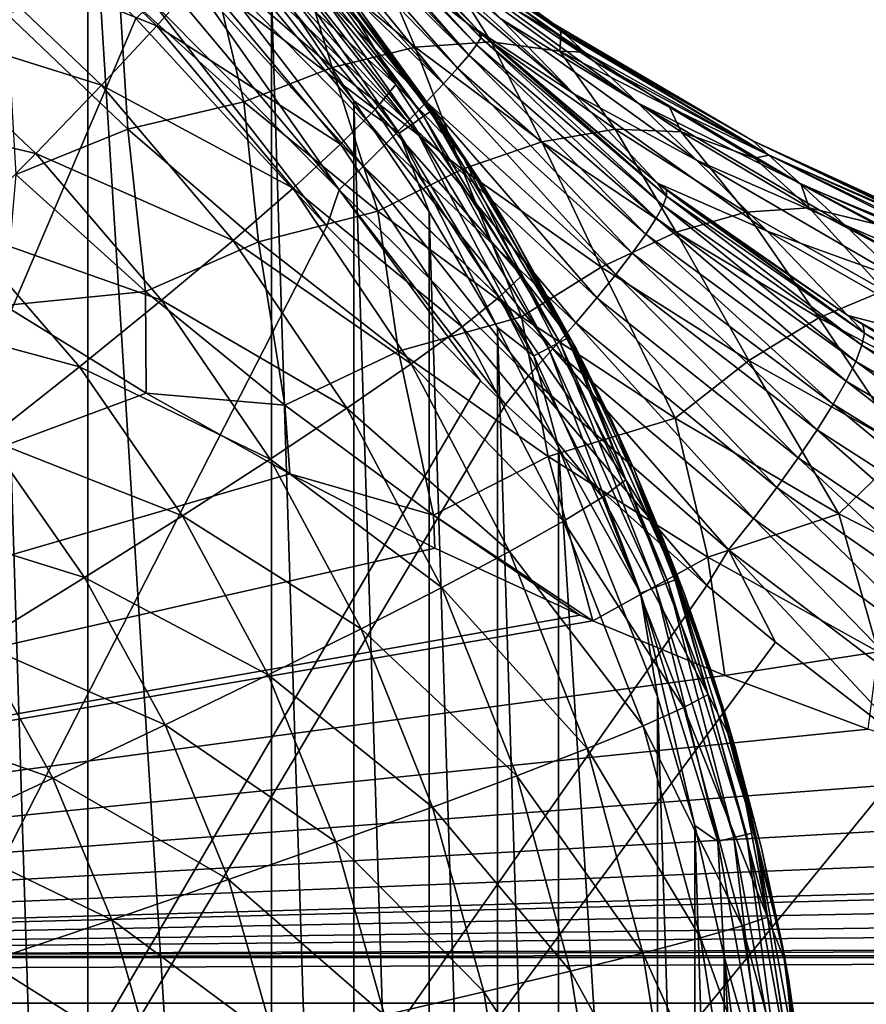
# Model space of a CAD drawing. Header units: metres. Extents: x -90 to 90, y -123 to 74.
# Tile 98 of 131: x 12 to 19, y 9 to 17. Entities that reach past the tile are written whole.
import ezdxf

# ---------------------------------------------------------------- set-up
doc = ezdxf.new("R2010")
doc.units = ezdxf.units.M
doc.layers.add('solid_11662012', color=7, linetype='CONTINUOUS')

msp = doc.modelspace()

# ---------------------------------------------------------------- linework, layer by layer
at = {"layer": 'solid_11662012'}
for points in [[(12.315015, -7.127848, -23.15), (12.315014, 19.12785, -23.15), (11.465826, 19.87569, -23.15)], [(11.465827, -7.87569, -23.15), (12.315015, -7.127848, -23.15), (11.465826, 19.87569, -23.15)], [(13.86413, -5.479801, -23.15), (13.864129, 17.479801, -23.15), (12.315014, 19.12785, -23.15)], [(12.315015, -7.127848, -23.15), (13.86413, -5.479801, -23.15), (12.315014, 19.12785, -23.15)], [(11.302619, 18.698557, -22.5), (12.719114, 17.279369, -22.5), (0, -12.5, -22.5)], [(14.186736, 18.580864, -20.890764), (14.208306, 18.599993, -20.696259), (15.630311, 17.115295, -20.778656)], [(14.208306, 18.599993, -20.696259), (14.215483, 18.60635, -20.5), (15.630311, 17.115295, -20.778656)], [(15.608144, 17.174967, -20.491646), (14.215483, 18.60635, -20.5), (14.965793, 17.873749, -17.365314)], [(15.630311, 17.115295, -20.778656), (14.215483, 18.60635, -20.5), (15.608144, 17.174967, -20.491646)], [(14.038938, 18.449797, -21.442963), (14.101502, 18.50528, -21.266176), (15.526676, 16.971136, -21.329802)], [(14.101502, 18.50528, -21.266176), (14.151151, 18.549307, -21.080717), (15.526676, 16.971136, -21.329802)], [(14.151151, 18.549307, -21.080717), (14.186736, 18.580864, -20.890764), (15.592824, 17.056379, -21.060368)], [(14.151151, 18.549307, -21.080717), (15.592824, 17.056379, -21.060368), (15.526676, 16.971136, -21.329802)], [(14.186736, 18.580864, -20.890764), (15.630311, 17.115295, -20.778656), (15.592824, 17.056379, -21.060368)], [(11.188552, 17.900261, -55.128544), (11.607194, 18.456198, -54.140205), (12.896394, 17.216898, -53.976627)], [(12.896394, 17.216898, -53.976627), (11.607194, 18.456198, -54.140205), (13.265056, 17.637016, -52.904839)], [(13.963058, 18.382507, -21.612116), (14.038938, 18.449797, -21.442963), (15.433175, 16.86125, -21.581636)], [(14.038938, 18.449797, -21.442963), (15.526676, 16.971136, -21.329802), (15.433175, 16.86125, -21.581636)], [(14.401999, 18.465338, -14.161135), (15.796355, 17.27496, -13.562683), (16.409918, 16.647045, -17.011604)], [(14.965793, 17.873749, -17.365314), (14.401999, 18.465338, -14.161135), (16.409918, 16.647045, -17.011604)], [(13.875978, 18.305283, -21.768991), (13.963058, 18.382507, -21.612116), (15.314169, 16.728893, -21.810888)], [(13.963058, 18.382507, -21.612116), (15.433175, 16.86125, -21.581636), (15.314169, 16.728893, -21.810888)], [(14.692345, 18.351204, 0.87013), (16.300425, 17.182268, 2.905112), (16.247789, 17.230841, -0.49121)], [(14.692345, 18.351204, 0.87013), (14.8149, 18.235104, 4.528268), (16.300425, 17.182268, 2.905112)], [(14.735696, 18.310156, -2.793335), (14.692345, 18.351204, 0.87013), (16.247789, 17.230841, -0.49121)], [(13.829131, 18.251541, -23.495491), (13.775904, 18.204386, -23.35598), (15.146538, 16.454901, -23.35598)], [(13.776737, 18.217278, -21.915258), (13.875978, 18.305283, -21.768991), (15.314169, 16.728893, -21.810888)], [(15.205062, 16.495296, -23.495491), (14.254495, 17.792343, -23.65), (13.829131, 18.251541, -23.495491)], [(15.205062, 16.495296, -23.495491), (13.829131, 18.251541, -23.495491), (15.146538, 16.454901, -23.35598)], [(14.735696, 18.310156, -2.793335), (16.247789, 17.230841, -0.49121), (16.343027, 17.142849, -3.88439)], [(14.941569, 18.113909, -6.435942), (14.735696, 18.310156, -2.793335), (16.343027, 17.142849, -3.88439)], [(13.532113, 17.970295, -51.774021), (13.693664, 18.211863, -50.6007), (14.913527, 16.723927, -50.424126)], [(13.66855, 18.121336, -22.046232), (13.776737, 18.217278, -21.915258), (15.17201, 16.576683, -22.013027)], [(13.775904, 18.204386, -23.35598), (13.692985, 18.130926, -23.245306), (15.055369, 16.391972, -23.245306)], [(14.913527, 16.723927, -50.424126), (13.693664, 18.211863, -50.6007), (14.376983, 17.624783, -49.312222)], [(15.146538, 16.454901, -23.35598), (13.775904, 18.204386, -23.35598), (15.055369, 16.391972, -23.245306)], [(13.776737, 18.217278, -21.915258), (15.314169, 16.728893, -21.810888), (15.17201, 16.576683, -22.013027)], [(14.8149, 18.235104, 4.528268), (15.550977, 17.666409, 5.328948), (16.300425, 17.182268, 2.905112)], [(13.549711, 18.015949, -22.163933), (13.66855, 18.121336, -22.046232), (15.00951, 16.407627, -22.184057)], [(13.692985, 18.130926, -23.245306), (13.58851, 18.038368, -23.174326), (14.940498, 16.312681, -23.174326)], [(13.66855, 18.121336, -22.046232), (15.17201, 16.576683, -22.013027), (15.00951, 16.407627, -22.184057)], [(15.055369, 16.391972, -23.245306), (13.692985, 18.130926, -23.245306), (14.940498, 16.312681, -23.174326)], [(14.941569, 18.113909, -6.435942), (16.343027, 17.142849, -3.88439), (16.582106, 16.91993, -7.253256)], [(15.300349, 17.766623, -10.032557), (14.941569, 18.113909, -6.435942), (16.582106, 16.91993, -7.253256)], [(13.424622, 17.905018, -22.264042), (13.549711, 18.015949, -22.163933), (15.00951, 16.407627, -22.184057)], [(13.58851, 18.038368, -23.174326), (13.864129, 17.479801, -23.15), (14.558014, 16.586039, -23.15)], [(14.940498, 16.312681, -23.174326), (13.58851, 18.038368, -23.174326), (14.558014, 16.586039, -23.15)], [(13.265056, 17.637016, -52.904839), (13.532113, 17.970295, -51.774021), (14.737705, 16.511702, -51.601063)], [(14.737705, 16.511702, -51.601063), (13.532113, 17.970295, -51.774021), (14.913527, 16.723927, -50.424126)], [(10.689397, 17.262865, -56.026157), (11.188552, 17.900261, -55.128544), (12.431515, 16.716076, -54.973724)], [(12.431515, 16.716076, -54.973724), (11.188552, 17.900261, -55.128544), (12.896394, 17.216898, -53.976627)], [(13.290724, 17.786278, -22.348564), (13.424622, 17.905018, -22.264042), (14.829881, 16.225069, -22.320597)], [(13.351614, 17.754278, 9.75752), (14.376115, 16.867414, 10.783301), (14.073163, 17.861128, 8.781027)], [(13.424622, 17.905018, -22.264042), (15.00951, 16.407627, -22.184057), (14.829881, 16.225069, -22.320597)], [(14.073163, 17.861128, 8.781027), (15.074536, 17.036081, 9.789778), (14.733357, 17.84724, 7.756555)], [(14.376115, 16.867414, 10.783301), (15.074536, 17.036081, 9.789778), (14.073163, 17.861128, 8.781027)], [(14.733357, 17.84724, 7.756555), (15.71675, 17.081318, 8.7463), (15.323021, 17.712812, 6.69834)], [(15.074536, 17.036081, 9.789778), (15.71675, 17.081318, 8.7463), (14.733357, 17.84724, 7.756555)], [(15.608144, 17.174967, -20.491646), (14.965793, 17.873749, -17.365314), (16.409918, 16.647045, -17.011604)], [(12.578736, 17.528177, 10.672467), (13.631191, 16.577658, 11.713065), (13.351614, 17.754278, 9.75752)], [(13.153596, 17.664671, -22.414022), (13.290724, 17.786278, -22.348564), (14.636673, 16.032618, -22.419947)], [(13.290724, 17.786278, -22.348564), (14.829881, 16.225069, -22.320597), (14.636673, 16.032618, -22.419947)], [(13.631191, 16.577658, 11.713065), (14.376115, 16.867414, 10.783301), (13.351614, 17.754278, 9.75752)], [(14.62307, 17.332071, -48.826828), (14.254495, 17.792343, -23.65), (15.620067, 15.912796, -23.65)], [(15.205062, 16.495296, -23.495491), (15.620067, 15.912796, -23.65), (14.254495, 17.792343, -23.65)], [(15.300349, 17.766623, -10.032557), (16.582106, 16.91993, -7.253256), (16.955292, 16.565989, -10.578988)], [(15.796355, 17.27496, -13.562683), (15.300349, 17.766623, -10.032557), (16.955292, 16.565989, -10.578988)], [(15.323021, 17.712812, 6.69834), (16.304451, 17.129564, 6.09493), (15.550977, 17.666409, 5.328948)], [(15.323021, 17.712812, 6.69834), (16.293831, 17.002497, 7.667367), (16.304451, 17.129564, 6.09493)], [(15.71675, 17.081318, 8.7463), (16.293831, 17.002497, 7.667367), (15.323021, 17.712812, 6.69834)], [(12.896394, 17.216898, -53.976627), (13.265056, 17.637016, -52.904839), (14.447009, 16.218904, -52.737244)], [(13.009747, 17.537104, -22.462042), (13.153596, 17.664671, -22.414022), (14.433706, 15.834077, -22.480145)], [(13.153596, 17.664671, -22.414022), (14.636673, 16.032618, -22.419947), (14.433706, 15.834077, -22.480145)], [(14.447009, 16.218904, -52.737244), (13.265056, 17.637016, -52.904839), (14.737705, 16.511702, -51.601063)], [(14.376983, 17.624783, -49.312222), (14.62307, 17.332071, -48.826828), (15.284592, 16.422632, -48.796841)], [(14.376983, 17.624783, -49.312222), (15.284592, 16.422632, -48.796841), (15.462374, 16.145203, -49.147827)], [(14.913527, 16.723927, -50.424126), (14.376983, 17.624783, -49.312222), (15.462374, 16.145203, -49.147827)], [(15.550977, 17.666409, 5.328948), (16.304451, 17.129564, 6.09493), (16.300425, 17.182268, 2.905112)], [(11.628407, 17.32156, 11.371838), (12.653465, 16.347401, 12.383663), (12.578736, 17.528177, 10.672467)], [(12.653465, 16.347401, 12.383663), (13.631191, 16.577658, 11.713065), (12.578736, 17.528177, 10.672467)], [(12.865951, 17.409586, -22.490416), (13.009747, 17.537104, -22.462042), (14.433706, 15.834077, -22.480145)], [(14.558015, -4.586038, -23.15), (14.558014, 16.586039, -23.15), (13.864129, 17.479801, -23.15)], [(13.86413, -5.479801, -23.15), (14.558015, -4.586038, -23.15), (13.864129, 17.479801, -23.15)], [(12.865951, 17.409586, -22.490416), (14.329957, 15.528739, -22.5), (12.719114, 17.279369, -22.5)], [(12.865951, 17.409586, -22.490416), (14.433706, 15.834077, -22.480145), (14.329957, 15.528739, -22.5)], [(12.719114, 17.279369, -22.5), (14.329957, 15.528739, -22.5), (0, -12.5, -22.5)], [(10.117022, 16.553324, -56.819931), (10.689397, 17.262865, -56.026157), (11.877209, 16.14187, -55.881565)], [(11.877209, 16.14187, -55.881565), (10.689397, 17.262865, -56.026157), (12.431515, 16.716076, -54.973724)], [(11.707843, 15.964747, 13.024697), (12.653465, 16.347401, 12.383663), (11.628407, 17.32156, 11.371838)], [(15.284592, 16.422632, -48.796841), (14.62307, 17.332071, -48.826828), (15.620067, 15.912796, -23.65)], [(15.796355, 17.27496, -13.562683), (16.955292, 16.565989, -10.578988), (17.448433, 16.086576, -13.846566)], [(16.409918, 16.647045, -17.011604), (15.796355, 17.27496, -13.562683), (17.448433, 16.086576, -13.846566)], [(12.431515, 16.716076, -54.973724), (12.896394, 17.216898, -53.976627), (14.045685, 15.849817, -53.816067)], [(14.045685, 15.849817, -53.816067), (12.896394, 17.216898, -53.976627), (14.447009, 16.218904, -52.737244)], [(15.608144, 17.174967, -20.491646), (16.409918, 16.647045, -17.011604), (17.118074, 15.892125, -20.375803)], [(15.63773, 17.147339, -20.490278), (15.608144, 17.174967, -20.491646), (17.118074, 15.892125, -20.375803)], [(15.630311, 17.115295, -20.778656), (15.608144, 17.174967, -20.491646), (15.63773, 17.147339, -20.490278)], [(16.247789, 17.230841, -0.49121), (17.922796, 16.247995, 1.613436), (17.921541, 16.249126, -1.554086)], [(16.247789, 17.230841, -0.49121), (16.300425, 17.182268, 2.905112), (17.922796, 16.247995, 1.613436)], [(16.343027, 17.142849, -3.88439), (16.247789, 17.230841, -0.49121), (17.921541, 16.249126, -1.554086)], [(16.300425, 17.182268, 2.905112), (18.057528, 16.126572, 4.772316), (17.922796, 16.247995, 1.613436)], [(16.300425, 17.182268, 2.905112), (16.503265, 16.994949, 6.288769), (18.057528, 16.126572, 4.772316)], [(16.304451, 17.129564, 6.09493), (16.503265, 16.994949, 6.288769), (16.300425, 17.182268, 2.905112)], [(15.592824, 17.056379, -21.060368), (15.630311, 17.115295, -20.778656), (17.165985, 15.70383, -20.974825)], [(15.630311, 17.115295, -20.778656), (15.63773, 17.147339, -20.490278), (17.195732, 15.78337, -20.675186)], [(15.630311, 17.115295, -20.778656), (17.195732, 15.78337, -20.675186), (17.165985, 15.70383, -20.974825)], [(15.63773, 17.147339, -20.490278), (17.118074, 15.892125, -20.375803), (15.692535, 17.096439, -20.487633)], [(17.195732, 15.78337, -20.675186), (15.63773, 17.147339, -20.490278), (15.692535, 17.096439, -20.487633)], [(17.195732, 15.78337, -20.675186), (15.692535, 17.096439, -20.487633), (17.118074, 15.892125, -20.375803)], [(16.293831, 17.002497, 7.667367), (16.503265, 16.994949, 6.288769), (16.304451, 17.129564, 6.09493)], [(16.343027, 17.142849, -3.88439), (17.921541, 16.249126, -1.554086), (18.053808, 16.129946, -4.713269)], [(16.582106, 16.91993, -7.253256), (16.343027, 17.142849, -3.88439), (18.053808, 16.129946, -4.713269)], [(14.376115, 16.867414, 10.783301), (15.472813, 16.008867, 11.773413), (15.074536, 17.036081, 9.789778)], [(15.074536, 17.036081, 9.789778), (16.142094, 16.24054, 10.763374), (15.71675, 17.081318, 8.7463)], [(15.472813, 16.008867, 11.773413), (16.142094, 16.24054, 10.763374), (15.074536, 17.036081, 9.789778)], [(15.526676, 16.971136, -21.329802), (15.592824, 17.056379, -21.060368), (17.106926, 15.595696, -21.260857)], [(15.592824, 17.056379, -21.060368), (17.165985, 15.70383, -20.974825), (17.106926, 15.595696, -21.260857)], [(15.71675, 17.081318, 8.7463), (16.760305, 16.346468, 9.701121), (16.293831, 17.002497, 7.667367)], [(16.142094, 16.24054, 10.763374), (16.760305, 16.346468, 9.701121), (15.71675, 17.081318, 8.7463)], [(15.433175, 16.86125, -21.581636), (15.526676, 16.971136, -21.329802), (17.019686, 15.461044, -21.527788)], [(15.526676, 16.971136, -21.329802), (17.106926, 15.595696, -21.260857), (17.019686, 15.461044, -21.527788)], [(16.293831, 17.002497, 7.667367), (17.218611, 16.533264, 6.958313), (16.503265, 16.994949, 6.288769)], [(16.293831, 17.002497, 7.667367), (17.318853, 16.325178, 8.601413), (17.218611, 16.533264, 6.958313)], [(16.760305, 16.346468, 9.701121), (17.318853, 16.325178, 8.601413), (16.293831, 17.002497, 7.667367)], [(16.503265, 16.994949, 6.288769), (17.218611, 16.533264, 6.958313), (18.057528, 16.126572, 4.772316)], [(13.631191, 16.577658, 11.713065), (14.761762, 15.654668, 12.717201), (14.376115, 16.867414, 10.783301)], [(14.761762, 15.654668, 12.717201), (15.472813, 16.008867, 11.773413), (14.376115, 16.867414, 10.783301)], [(15.314169, 16.728893, -21.810888), (15.433175, 16.86125, -21.581636), (16.905941, 15.302459, -21.770498)], [(15.433175, 16.86125, -21.581636), (17.019686, 15.461044, -21.527788), (16.905941, 15.302459, -21.770498)], [(16.582106, 16.91993, -7.253256), (18.053808, 16.129946, -4.713269), (18.314638, 15.892292, -7.847894)], [(16.955292, 16.565989, -10.578988), (16.582106, 16.91993, -7.253256), (18.314638, 15.892292, -7.847894)], [(11.877209, 16.14187, -55.881565), (12.431515, 16.716076, -54.973724), (13.539598, 15.409829, -54.821762)], [(13.539598, 15.409829, -54.821762), (12.431515, 16.716076, -54.973724), (14.045685, 15.849817, -53.816067)], [(14.737705, 16.511702, -51.601063), (14.913527, 16.723927, -50.424126), (15.97069, 15.111748, -50.258701)], [(15.97069, 15.111748, -50.258701), (14.913527, 16.723927, -50.424126), (15.462374, 16.145203, -49.147827)], [(15.17201, 16.576683, -22.013027), (15.314169, 16.728893, -21.810888), (16.767874, 15.122985, -21.984324)], [(15.314169, 16.728893, -21.810888), (16.905941, 15.302459, -21.770498), (16.767874, 15.122985, -21.984324)], [(16.409918, 16.647045, -17.011604), (17.448433, 16.086576, -13.846566), (18.044548, 15.488126, -17.045347)], [(17.118074, 15.892125, -20.375803), (16.409918, 16.647045, -17.011604), (18.044548, 15.488126, -17.045347)], [(11.241577, 15.50267, -56.686882), (10.117022, 16.553324, -56.819931), (11.877209, 16.14187, -55.881565)], [(12.653465, 16.347401, 12.383663), (13.754763, 15.397325, 13.362048), (13.631191, 16.577658, 11.713065)], [(13.754763, 15.397325, 13.362048), (14.761762, 15.654668, 12.717201), (13.631191, 16.577658, 11.713065)], [(14.447009, 16.218904, -52.737244), (14.737705, 16.511702, -51.601063), (15.782496, 14.931343, -51.43903)], [(15.194362, -3.650458, -23.15), (15.194361, 15.650459, -23.15), (14.558014, 16.586039, -23.15)], [(14.940498, 16.312681, -23.174326), (14.558014, 16.586039, -23.15), (15.194361, 15.650459, -23.15)], [(14.558015, -4.586038, -23.15), (15.194362, -3.650458, -23.15), (14.558014, 16.586039, -23.15)], [(15.782496, 14.931343, -51.43903), (14.737705, 16.511702, -51.601063), (15.97069, 15.111748, -50.258701)], [(15.00951, 16.407627, -22.184057), (15.17201, 16.576683, -22.013027), (16.608135, 14.926068, -22.165161)], [(15.17201, 16.576683, -22.013027), (16.767874, 15.122985, -21.984324), (16.608135, 14.926068, -22.165161)], [(16.955292, 16.565989, -10.578988), (18.314638, 15.892292, -7.847894), (18.694698, 15.539575, -10.943865)], [(17.448433, 16.086576, -13.846566), (16.955292, 16.565989, -10.578988), (18.694698, 15.539575, -10.943865)], [(17.218611, 16.533264, 6.958313), (17.93738, 16.103004, 7.59006), (18.057528, 16.126572, 4.772316)], [(17.318853, 16.325178, 8.601413), (17.93738, 16.103004, 7.59006), (17.218611, 16.533264, 6.958313)], [(15.146538, 16.454901, -23.35598), (15.055369, 16.391972, -23.245306), (16.198212, 14.501477, -23.245306)], [(15.205062, 16.495296, -23.495491), (15.146538, 16.454901, -23.35598), (16.296301, 14.552958, -23.35598)], [(16.296301, 14.552958, -23.35598), (15.146538, 16.454901, -23.35598), (16.198212, 14.501477, -23.245306)], [(16.359268, 14.586006, -23.495491), (15.620067, 15.912796, -23.65), (15.205062, 16.495296, -23.495491)], [(16.359268, 14.586006, -23.495491), (15.205062, 16.495296, -23.495491), (16.296301, 14.552958, -23.35598)], [(12.802712, 14.980057, 13.986435), (12.653465, 16.347401, 12.383663), (11.707843, 15.964747, 13.024697)], [(12.802712, 14.980057, 13.986435), (13.754763, 15.397325, 13.362048), (12.653465, 16.347401, 12.383663)], [(14.829881, 16.225069, -22.320597), (15.00951, 16.407627, -22.184057), (16.429792, 14.715488, -22.309538)], [(15.055369, 16.391972, -23.245306), (14.940498, 16.312681, -23.174326), (16.074621, 14.436612, -23.174326)], [(15.00951, 16.407627, -22.184057), (16.608135, 14.926068, -22.165161), (16.429792, 14.715488, -22.309538)], [(16.198212, 14.501477, -23.245306), (15.055369, 16.391972, -23.245306), (16.074621, 14.436612, -23.174326)], [(15.889536, 15.474843, -48.768246), (15.284592, 16.422632, -48.796841), (15.620067, 15.912796, -23.65)], [(15.462374, 16.145203, -49.147827), (15.284592, 16.422632, -48.796841), (15.889536, 15.474843, -48.768246)], [(16.142094, 16.24054, 10.763374), (17.276869, 15.478808, 11.695938), (16.760305, 16.346468, 9.701121)], [(16.760305, 16.346468, 9.701121), (17.864328, 15.646661, 10.615153), (17.318853, 16.325178, 8.601413)], [(17.276869, 15.478808, 11.695938), (17.864328, 15.646661, 10.615153), (16.760305, 16.346468, 9.701121)], [(14.940498, 16.312681, -23.174326), (15.194361, 15.650459, -23.15), (15.770706, 14.676678, -23.15)], [(16.074621, 14.436612, -23.174326), (14.940498, 16.312681, -23.174326), (15.770706, 14.676678, -23.15)], [(17.318853, 16.325178, 8.601413), (18.397636, 15.684481, 9.494647), (17.93738, 16.103004, 7.59006)], [(17.864328, 15.646661, 10.615153), (18.397636, 15.684481, 9.494647), (17.318853, 16.325178, 8.601413)], [(14.045685, 15.849817, -53.816067), (14.447009, 16.218904, -52.737244), (15.471308, 14.682448, -52.580238)], [(15.471308, 14.682448, -52.580238), (14.447009, 16.218904, -52.737244), (15.782496, 14.931343, -51.43903)], [(14.636673, 16.032618, -22.419947), (14.829881, 16.225069, -22.320597), (16.236269, 14.495289, -22.414684)], [(14.829881, 16.225069, -22.320597), (16.429792, 14.715488, -22.309538), (16.236269, 14.495289, -22.414684)], [(15.472813, 16.008867, 11.773413), (16.643423, 15.183253, 12.721985), (16.142094, 16.24054, 10.763374)], [(16.643423, 15.183253, 12.721985), (17.276869, 15.478808, 11.695938), (16.142094, 16.24054, 10.763374)], [(17.921541, 16.249126, -1.554086), (19.65115, 15.457491, -0.443193), (19.746683, 15.373918, -3.729132)], [(17.921541, 16.249126, -1.554086), (17.922796, 16.247995, 1.613436), (19.65115, 15.457491, -0.443193)], [(18.053808, 16.129946, -4.713269), (17.921541, 16.249126, -1.554086), (19.746683, 15.373918, -3.729132)], [(17.922796, 16.247995, 1.613436), (19.70624, 15.409355, 2.84518), (19.65115, 15.457491, -0.443193)], [(17.922796, 16.247995, 1.613436), (18.057528, 16.126572, 4.772316), (19.70624, 15.409355, 2.84518)], [(11.241577, 15.50267, -56.686882), (11.877209, 16.14187, -55.881565), (12.93614, 14.905371, -55.739639)], [(12.93614, 14.905371, -55.739639), (11.877209, 16.14187, -55.881565), (13.539598, 15.409829, -54.821762)], [(15.462374, 16.145203, -49.147827), (15.889536, 15.474843, -48.768246), (16.396872, 14.559972, -48.99654)], [(15.97069, 15.111748, -50.258701), (15.462374, 16.145203, -49.147827), (16.396872, 14.559972, -48.99654)], [(17.93738, 16.103004, 7.59006), (18.330667, 15.881017, 7.91915), (18.057528, 16.126572, 4.772316)], [(18.397636, 15.684481, 9.494647), (18.330667, 15.881017, 7.91915), (17.93738, 16.103004, 7.59006)], [(18.053808, 16.129946, -4.713269), (19.746683, 15.373918, -3.729132), (19.988878, 15.159955, -6.995034)], [(18.314638, 15.892292, -7.847894), (18.053808, 16.129946, -4.713269), (19.988878, 15.159955, -6.995034)], [(18.057528, 16.126572, 4.772316), (19.90966, 15.230275, 6.118136), (19.70624, 15.409355, 2.84518)], [(18.057528, 16.126572, 4.772316), (18.330667, 15.881017, 7.91915), (19.90966, 15.230275, 6.118136)], [(14.433706, 15.834077, -22.480145), (14.636673, 16.032618, -22.419947), (16.031281, 14.269697, -22.47858)], [(14.636673, 16.032618, -22.419947), (16.236269, 14.495289, -22.414684), (16.031281, 14.269697, -22.47858)], [(17.448433, 16.086576, -13.846566), (18.694698, 15.539575, -10.943865), (19.181339, 15.07628, -13.990088)], [(18.044548, 15.488126, -17.045347), (17.448433, 16.086576, -13.846566), (19.181339, 15.07628, -13.990088)], [(12.802712, 14.980057, 13.986435), (11.707843, 15.964747, 13.024697), (11.612074, 14.860291, 14.154999)], [(14.761762, 15.654668, 12.717201), (15.972793, 14.764105, 13.679035), (15.472813, 16.008867, 11.773413)], [(15.972793, 14.764105, 13.679035), (16.643423, 15.183253, 12.721985), (15.472813, 16.008867, 11.773413)], [(13.539598, 15.409829, -54.821762), (14.045685, 15.849817, -53.816067), (15.041671, 14.3687, -53.665649)], [(15.041671, 14.3687, -53.665649), (14.045685, 15.849817, -53.816067), (15.471308, 14.682448, -52.580238)], [(15.889536, 15.474843, -48.768246), (15.620067, 15.912796, -23.65), (16.7393, 13.876917, -23.65)], [(16.359268, 14.586006, -23.495491), (16.7393, 13.876917, -23.65), (15.620067, 15.912796, -23.65)], [(17.118074, 15.892125, -20.375803), (18.044548, 15.488126, -17.045347), (18.723843, 14.777431, -20.176533)], [(17.193947, 15.834041, -20.367872), (17.118074, 15.892125, -20.375803), (18.723843, 14.777431, -20.176533)], [(17.195732, 15.78337, -20.675186), (17.118074, 15.892125, -20.375803), (17.193947, 15.834041, -20.367872)], [(18.314638, 15.892292, -7.847894), (19.988878, 15.159955, -6.995034), (20.368063, 14.818769, -10.225272)], [(18.694698, 15.539575, -10.943865), (18.314638, 15.892292, -7.847894), (20.368063, 14.818769, -10.225272)], [(18.330667, 15.881017, 7.91915), (18.951267, 15.549143, 8.415318), (19.90966, 15.230275, 6.118136)], [(18.397636, 15.684481, 9.494647), (18.951267, 15.549143, 8.415318), (18.330667, 15.881017, 7.91915)], [(14.433706, 15.834077, -22.480145), (15.627401, 14.226336, -22.5), (14.329957, 15.528739, -22.5)], [(14.433706, 15.834077, -22.480145), (15.836764, 14.025788, -22.5), (15.627401, 14.226336, -22.5)], [(14.433706, 15.834077, -22.480145), (16.031281, 14.269697, -22.47858), (15.836764, 14.025788, -22.5)], [(17.165985, 15.70383, -20.974825), (17.195732, 15.78337, -20.675186), (18.842159, 14.525519, -20.827766)], [(17.193947, 15.834041, -20.367872), (18.723843, 14.777431, -20.176533), (17.340584, 15.723385, -20.352064)], [(18.862965, 14.628949, -20.497622), (17.193947, 15.834041, -20.367872), (17.340584, 15.723385, -20.352064)], [(17.195732, 15.78337, -20.675186), (17.193947, 15.834041, -20.367872), (18.862965, 14.628949, -20.497622)], [(17.195732, 15.78337, -20.675186), (18.862965, 14.628949, -20.497622), (18.842159, 14.525519, -20.827766)], [(17.106926, 15.595696, -21.260857), (17.165985, 15.70383, -20.974825), (18.790621, 14.389485, -21.142351)], [(17.165985, 15.70383, -20.974825), (18.842159, 14.525519, -20.827766), (18.790621, 14.389485, -21.142351)], [(18.862965, 14.628949, -20.497622), (17.340584, 15.723385, -20.352064), (18.723843, 14.777431, -20.176533)], [(17.864328, 15.646661, 10.615153), (19.029108, 14.986783, 11.481648), (18.397636, 15.684481, 9.494647)], [(18.397636, 15.684481, 9.494647), (19.529556, 15.084839, 10.340392), (18.951267, 15.549143, 8.415318)], [(19.029108, 14.986783, 11.481648), (19.529556, 15.084839, 10.340392), (18.397636, 15.684481, 9.494647)], [(13.754763, 15.397325, 13.362048), (14.934741, 14.475644, 14.302079), (14.761762, 15.654668, 12.717201)], [(14.934741, 14.475644, 14.302079), (15.972793, 14.764105, 13.679035), (14.761762, 15.654668, 12.717201)], [(15.770707, -2.676677, -23.15), (15.770706, 14.676678, -23.15), (15.194361, 15.650459, -23.15)], [(15.194362, -3.650458, -23.15), (15.770707, -2.676677, -23.15), (15.194361, 15.650459, -23.15)], [(17.276869, 15.478808, 11.695938), (18.480022, 14.756198, 12.580677), (17.864328, 15.646661, 10.615153)], [(18.480022, 14.756198, 12.580677), (19.029108, 14.986783, 11.481648), (17.864328, 15.646661, 10.615153)], [(14.329957, 15.528739, -22.5), (15.627401, 14.226336, -22.5), (0, -12.5, -22.5)], [(17.019686, 15.461044, -21.527788), (17.106926, 15.595696, -21.260857), (18.709312, 14.223392, -21.435486)], [(17.106926, 15.595696, -21.260857), (18.790621, 14.389485, -21.142351), (18.709312, 14.223392, -21.435486)], [(18.694698, 15.539575, -10.943865), (20.368063, 14.818769, -10.225272), (20.870102, 14.354836, -13.407405)], [(19.181339, 15.07628, -13.990088), (18.694698, 15.539575, -10.943865), (20.870102, 14.354836, -13.407405)], [(10.533907, 14.807815, -57.377907), (11.241577, 15.50267, -56.686882), (12.244132, 14.343812, -56.55629)], [(12.244132, 14.343812, -56.55629), (11.241577, 15.50267, -56.686882), (12.93614, 14.905371, -55.739639)], [(16.435728, 14.492165, -48.741505), (15.889536, 15.474843, -48.768246), (16.7393, 13.876917, -23.65)], [(16.396872, 14.559972, -48.99654), (15.889536, 15.474843, -48.768246), (16.435728, 14.492165, -48.741505)], [(16.643423, 15.183253, 12.721985), (17.889936, 14.396285, 13.622209), (17.276869, 15.478808, 11.695938)], [(16.905941, 15.302459, -21.770498), (17.019686, 15.461044, -21.527788), (18.599758, 14.030354, -21.701679)], [(17.019686, 15.461044, -21.527788), (18.709312, 14.223392, -21.435486), (18.599758, 14.030354, -21.701679)], [(17.889936, 14.396285, 13.622209), (18.480022, 14.756198, 12.580677), (17.276869, 15.478808, 11.695938)], [(18.044548, 15.488126, -17.045347), (19.181339, 15.07628, -13.990088), (19.759809, 14.507428, -16.978746)], [(18.723843, 14.777431, -20.176533), (18.044548, 15.488126, -17.045347), (19.759809, 14.507428, -16.978746)], [(13.976164, 14.021539, 14.911765), (13.754763, 15.397325, 13.362048), (12.802712, 14.980057, 13.986435)], [(12.93614, 14.905371, -55.739639), (13.539598, 15.409829, -54.821762), (14.499863, 13.994681, -54.679401)], [(14.499863, 13.994681, -54.679401), (13.539598, 15.409829, -54.821762), (15.041671, 14.3687, -53.665649)], [(13.976164, 14.021539, 14.911765), (14.934741, 14.475644, 14.302079), (13.754763, 15.397325, 13.362048)], [(16.767874, 15.122985, -21.984324), (16.905941, 15.302459, -21.770498), (18.46401, 13.813983, -21.935947)], [(16.905941, 15.302459, -21.770498), (18.599758, 14.030354, -21.701679), (18.46401, 13.813983, -21.935947)], [(15.972793, 14.764105, 13.679035), (17.267046, 13.912047, 14.591769), (16.643423, 15.183253, 12.721985)], [(17.267046, 13.912047, 14.591769), (17.889936, 14.396285, 13.622209), (16.643423, 15.183253, 12.721985)], [(15.782496, 14.931343, -51.43903), (15.97069, 15.111748, -50.258701), (16.852171, 13.391985, -50.111965)], [(16.852171, 13.391985, -50.111965), (15.97069, 15.111748, -50.258701), (16.396872, 14.559972, -48.99654)], [(16.608135, 14.926068, -22.165161), (16.767874, 15.122985, -21.984324), (18.304611, 13.578333, -22.133902)], [(16.767874, 15.122985, -21.984324), (18.46401, 13.813983, -21.935947), (18.304611, 13.578333, -22.133902)], [(12.802712, 14.980057, 13.986435), (11.612074, 14.860291, 14.154999), (12.806458, 14.123277, 14.842276)], [(13.976164, 14.021539, 14.911765), (12.802712, 14.980057, 13.986435), (12.806458, 14.123277, 14.842276)], [(18.480022, 14.756198, 12.580677), (19.752934, 14.079593, 13.408907), (19.029108, 14.986783, 11.481648)], [(12.806458, 14.123277, 14.842276), (11.612074, 14.860291, 14.154999), (0.000393, 9.368428, 19.276245)], [(12.244132, 14.343812, -56.55629), (12.93614, 14.905371, -55.739639), (13.853801, 13.56586, -55.606686)], [(13.853801, 13.56586, -55.606686), (12.93614, 14.905371, -55.739639), (14.499863, 13.994681, -54.679401)], [(15.471308, 14.682448, -52.580238), (15.782496, 14.931343, -51.43903), (16.65365, 13.245562, -51.295303)], [(16.65365, 13.245562, -51.295303), (15.782496, 14.931343, -51.43903), (16.852171, 13.391985, -50.111965)], [(16.429792, 14.715488, -22.309538), (16.608135, 14.926068, -22.165161), (18.124544, 13.327817, -22.291836)], [(16.608135, 14.926068, -22.165161), (18.304611, 13.578333, -22.133902), (18.124544, 13.327817, -22.291836)], [(11.473682, 13.733358, -57.259773), (10.533907, 14.807815, -57.377907), (12.244132, 14.343812, -56.55629)], [(18.723843, 14.777431, -20.176533), (19.759809, 14.507428, -16.978746), (20.413319, 13.837515, -19.91391)], [(18.849586, 14.699709, -20.15855), (18.723843, 14.777431, -20.176533), (20.413319, 13.837515, -19.91391)], [(18.862965, 14.628949, -20.497622), (18.723843, 14.777431, -20.176533), (18.849586, 14.699709, -20.15855)], [(14.934741, 14.475644, 14.302079), (16.196287, 13.587637, 15.198109), (15.972793, 14.764105, 13.679035)], [(16.196287, 13.587637, 15.198109), (17.267046, 13.912047, 14.591769), (15.972793, 14.764105, 13.679035)], [(16.236269, 14.495289, -22.414684), (16.429792, 14.715488, -22.309538), (17.927183, 13.067127, -22.406792)], [(16.429792, 14.715488, -22.309538), (18.124544, 13.327817, -22.291836), (17.927183, 13.067127, -22.406792)], [(17.889936, 14.396285, 13.622209), (19.214794, 13.655441, 14.465392), (18.480022, 14.756198, 12.580677)], [(19.214794, 13.655441, 14.465392), (19.752934, 14.079593, 13.408907), (18.480022, 14.756198, 12.580677)], [(18.849586, 14.699709, -20.15855), (20.413319, 13.837515, -19.91391), (19.142366, 14.523767, -20.11558)], [(20.608154, 13.664055, -20.266001), (18.849586, 14.699709, -20.15855), (19.142366, 14.523767, -20.11558)], [(18.862965, 14.628949, -20.497622), (18.849586, 14.699709, -20.15855), (20.608154, 13.664055, -20.266001)], [(15.041671, 14.3687, -53.665649), (15.471308, 14.682448, -52.580238), (16.325359, 13.043549, -52.440975)], [(16.325359, 13.043549, -52.440975), (15.471308, 14.682448, -52.580238), (16.65365, 13.245562, -51.295303)], [(16.284731, -1.668603, -23.15), (16.284731, 13.668604, -23.15), (15.770706, 14.676678, -23.15)], [(16.074621, 14.436612, -23.174326), (15.770706, 14.676678, -23.15), (16.284731, 13.668604, -23.15)], [(15.770707, -2.676677, -23.15), (16.284731, -1.668603, -23.15), (15.770706, 14.676678, -23.15)], [(18.842159, 14.525519, -20.827766), (18.862965, 14.628949, -20.497622), (20.598928, 13.533669, -20.635693)], [(18.862965, 14.628949, -20.497622), (20.608154, 13.664055, -20.266001), (20.598928, 13.533669, -20.635693)], [(16.296301, 14.552958, -23.35598), (16.198212, 14.501477, -23.245306), (17.104849, 12.487014, -23.245306)], [(16.359268, 14.586006, -23.495491), (16.296301, 14.552958, -23.35598), (17.208427, 12.526296, -23.35598)], [(17.208427, 12.526296, -23.35598), (16.296301, 14.552958, -23.35598), (17.104849, 12.487014, -23.245306)], [(17.27492, 12.551513, -23.495491), (16.7393, 13.876917, -23.65), (16.359268, 14.586006, -23.495491)], [(17.27492, 12.551513, -23.495491), (16.359268, 14.586006, -23.495491), (17.208427, 12.526296, -23.35598)], [(16.396872, 14.559972, -48.99654), (16.435728, 14.492165, -48.741505), (16.921144, 13.478294, -48.716927)], [(16.396872, 14.559972, -48.99654), (16.921144, 13.478294, -48.716927), (17.170065, 12.88403, -48.864536)], [(16.852171, 13.391985, -50.111965), (16.396872, 14.559972, -48.99654), (17.170065, 12.88403, -48.864536)], [(18.790621, 14.389485, -21.142351), (18.842159, 14.525519, -20.827766), (20.55748, 13.365249, -20.987366)], [(18.842159, 14.525519, -20.827766), (20.598928, 13.533669, -20.635693), (20.55748, 13.365249, -20.987366)], [(15.231217, 13.094037, 15.795715), (14.934741, 14.475644, 14.302079), (13.976164, 14.021539, 14.911765)], [(15.231217, 13.094037, 15.795715), (16.196287, 13.587637, 15.198109), (14.934741, 14.475644, 14.302079)], [(16.031281, 14.269697, -22.47858), (16.236269, 14.495289, -22.414684), (17.716225, 12.801145, -22.476616)], [(16.198212, 14.501477, -23.245306), (16.074621, 14.436612, -23.174326), (16.97434, 12.437518, -23.174326)], [(16.97434, 12.437518, -23.174326), (16.074621, 14.436612, -23.174326), (16.284731, 13.668604, -23.15)], [(17.104849, 12.487014, -23.245306), (16.198212, 14.501477, -23.245306), (16.97434, 12.437518, -23.174326)], [(16.236269, 14.495289, -22.414684), (17.927183, 13.067127, -22.406792), (17.716225, 12.801145, -22.476616)], [(16.921144, 13.478294, -48.716927), (16.435728, 14.492165, -48.741505), (16.7393, 13.876917, -23.65)], [(14.499863, 13.994681, -54.679401), (15.041671, 14.3687, -53.665649), (15.872097, 12.788898, -53.53223)], [(15.872097, 12.788898, -53.53223), (15.041671, 14.3687, -53.665649), (16.325359, 13.043549, -52.440975)], [(17.267046, 13.912047, 14.591769), (18.647976, 13.106522, 15.446749), (17.889936, 14.396285, 13.622209)], [(18.647976, 13.106522, 15.446749), (19.214794, 13.655441, 14.465392), (17.889936, 14.396285, 13.622209)], [(18.709312, 14.223392, -21.435486), (18.790621, 14.389485, -21.142351), (20.484568, 13.161873, -21.314596)], [(18.790621, 14.389485, -21.142351), (20.55748, 13.365249, -20.987366), (20.484568, 13.161873, -21.314596)], [(11.473682, 13.733358, -57.259773), (12.244132, 14.343812, -56.55629), (13.112925, 13.088499, -56.433952)], [(13.112925, 13.088499, -56.433952), (12.244132, 14.343812, -56.55629), (13.853801, 13.56586, -55.606686)], [(16.031281, 14.269697, -22.47858), (17.534208, 12.502856, -22.5), (15.836764, 14.025788, -22.5)], [(16.031281, 14.269697, -22.47858), (17.716225, 12.801145, -22.476616), (17.534208, 12.502856, -22.5)], [(15.627401, 14.226336, -22.5), (15.836764, 14.025788, -22.5), (0, -12.5, -22.5)], [(18.599758, 14.030354, -21.701679), (18.709312, 14.223392, -21.435486), (20.381523, 12.927257, -21.611403)], [(18.709312, 14.223392, -21.435486), (20.484568, 13.161873, -21.314596), (20.381523, 12.927257, -21.611403)], [(14.018238, 13.441679, 15.477877), (12.806458, 14.123277, 14.842276), (0.000393, 9.368428, 19.276245)], [(13.976164, 14.021539, 14.911765), (12.806458, 14.123277, 14.842276), (14.018238, 13.441679, 15.477877)], [(15.836764, 14.025788, -22.5), (17.534208, 12.502856, -22.5), (0, -12.5, -22.5)], [(15.231217, 13.094037, 15.795715), (13.976164, 14.021539, 14.911765), (14.018238, 13.441679, 15.477877)], [(18.46401, 13.813983, -21.935947), (18.599758, 14.030354, -21.701679), (20.250231, 12.665687, -21.872364)], [(18.599758, 14.030354, -21.701679), (20.381523, 12.927257, -21.611403), (20.250231, 12.665687, -21.872364)], [(13.853801, 13.56586, -55.606686), (14.499863, 13.994681, -54.679401), (15.300486, 12.485331, -54.553135)], [(15.300486, 12.485331, -54.553135), (14.499863, 13.994681, -54.679401), (15.872097, 12.788898, -53.53223)], [(16.196287, 13.587637, 15.198109), (17.543018, 12.740139, 16.043158), (17.267046, 13.912047, 14.591769)], [(16.921144, 13.478294, -48.716927), (16.7393, 13.876917, -23.65), (17.594545, 11.716814, -23.65)], [(17.27492, 12.551513, -23.495491), (17.594545, 11.716814, -23.65), (16.7393, 13.876917, -23.65)], [(17.543018, 12.740139, 16.043158), (18.647976, 13.106522, 15.446749), (17.267046, 13.912047, 14.591769)], [(18.304611, 13.578333, -22.133902), (18.46401, 13.813983, -21.935947), (20.093086, 12.381943, -22.09271)], [(18.46401, 13.813983, -21.935947), (20.250231, 12.665687, -21.872364), (20.093086, 12.381943, -22.09271)], [(10.63605, 13.082929, -57.839821), (11.473682, 13.733358, -57.259773), (12.288058, 12.569574, -57.149117)], [(12.288058, 12.569574, -57.149117), (11.473682, 13.733358, -57.259773), (13.112925, 13.088499, -56.433952)], [(17.117878, 0.434193, -23.15), (17.117878, 11.565808, -23.15), (16.284731, 13.668604, -23.15)], [(16.97434, 12.437518, -23.174326), (16.284731, 13.668604, -23.15), (17.117878, 11.565808, -23.15)], [(16.284731, -1.668603, -23.15), (17.117878, 0.434193, -23.15), (16.284731, 13.668604, -23.15)], [(18.647976, 13.106522, 15.446749), (20.119343, 12.358078, 16.233189), (19.214794, 13.655441, 14.465392)], [(13.112925, 13.088499, -56.433952), (13.853801, 13.56586, -55.606686), (14.618876, 12.137282, -55.48877)], [(14.618876, 12.137282, -55.48877), (13.853801, 13.56586, -55.606686), (15.300486, 12.485331, -54.553135)], [(15.231217, 13.094037, 15.795715), (16.573406, 12.203084, 16.632885), (16.196287, 13.587637, 15.198109)], [(16.196287, 13.587637, 15.198109), (16.573406, 12.203084, 16.632885), (17.543018, 12.740139, 16.043158)], [(18.124544, 13.327817, -22.291836), (18.304611, 13.578333, -22.133902), (19.912964, 12.081209, -22.268415)], [(18.304611, 13.578333, -22.133902), (20.093086, 12.381943, -22.09271), (19.912964, 12.081209, -22.268415)], [(15.240024, 12.817135, 16.060272), (14.018238, 13.441679, 15.477877), (0.000393, 9.368428, 19.276245)], [(15.231217, 13.094037, 15.795715), (14.018238, 13.441679, 15.477877), (15.240024, 12.817135, 16.060272)], [(17.343964, 12.437153, -48.694927), (16.921144, 13.478294, -48.716927), (17.594545, 11.716814, -23.65)], [(17.170065, 12.88403, -48.864536), (16.921144, 13.478294, -48.716927), (17.343964, 12.437153, -48.694927)], [(16.65365, 13.245562, -51.295303), (16.852171, 13.391985, -50.111965), (17.546761, 11.583678, -49.990692)], [(17.546761, 11.583678, -49.990692), (16.852171, 13.391985, -50.111965), (17.170065, 12.88403, -48.864536)], [(17.927183, 13.067127, -22.406792), (18.124544, 13.327817, -22.291836), (19.713154, 11.768981, -22.396271)], [(18.124544, 13.327817, -22.291836), (19.912964, 12.081209, -22.268415), (19.713154, 11.768981, -22.396271)], [(16.325359, 13.043549, -52.440975), (16.65365, 13.245562, -51.295303), (17.340088, 11.473027, -51.176517)], [(17.340088, 11.473027, -51.176517), (16.65365, 13.245562, -51.295303), (17.546761, 11.583678, -49.990692)], [(11.391256, 12.016668, -57.741722), (10.63605, 13.082929, -57.839821), (12.288058, 12.569574, -57.149117)], [(12.288058, 12.569574, -57.149117), (13.112925, 13.088499, -56.433952), (13.837229, 11.749838, -56.325459)], [(13.837229, 11.749838, -56.325459), (13.112925, 13.088499, -56.433952), (14.618876, 12.137282, -55.48877)], [(15.231217, 13.094037, 15.795715), (15.240024, 12.817135, 16.060272), (16.464512, 12.250661, 16.588518)], [(15.231217, 13.094037, 15.795715), (16.464512, 12.250661, 16.588518), (16.573406, 12.203084, 16.632885)], [(15.872097, 12.788898, -53.53223), (16.325359, 13.043549, -52.440975), (16.998308, 11.320368, -52.325874)], [(16.998308, 11.320368, -52.325874), (16.325359, 13.043549, -52.440975), (17.340088, 11.473027, -51.176517)], [(17.543018, 12.740139, 16.043158), (18.979128, 11.942135, 16.828526), (18.647976, 13.106522, 15.446749)], [(17.716225, 12.801145, -22.476616), (17.927183, 13.067127, -22.406792), (19.497307, 11.450964, -22.473938)], [(17.927183, 13.067127, -22.406792), (19.713154, 11.768981, -22.396271), (19.497307, 11.450964, -22.473938)], [(18.979128, 11.942135, 16.828526), (20.119343, 12.358078, 16.233189), (18.647976, 13.106522, 15.446749)], [(17.170065, 12.88403, -48.864536), (17.343964, 12.437153, -48.694927), (17.702652, 11.37272, -48.675858)], [(17.170065, 12.88403, -48.864536), (17.702652, 11.37272, -48.675858), (17.772915, 11.134135, -48.757332)], [(17.546761, 11.583678, -49.990692), (17.170065, 12.88403, -48.864536), (17.772915, 11.134135, -48.757332)], [(16.464512, 12.250661, 16.588518), (15.240024, 12.817135, 16.060272), (0.000393, 9.368428, 19.276245)], [(15.300486, 12.485331, -54.553135), (15.872097, 12.788898, -53.53223), (16.526411, 11.127931, -53.42197)], [(16.526411, 11.127931, -53.42197), (15.872097, 12.788898, -53.53223), (16.998308, 11.320368, -52.325874)], [(17.716225, 12.801145, -22.476616), (18.112999, 12.024786, -22.5), (17.534208, 12.502856, -22.5)], [(17.716225, 12.801145, -22.476616), (19.300114, 11.110073, -22.5), (18.112999, 12.024786, -22.5)], [(17.716225, 12.801145, -22.476616), (19.497307, 11.450964, -22.473938), (19.300114, 11.110073, -22.5)], [(17.543018, 12.740139, 16.043158), (16.573406, 12.203084, 16.632885), (17.684956, 11.742508, 17.06238)], [(17.543018, 12.740139, 16.043158), (17.684956, 11.742508, 17.06238), (18.979128, 11.942135, 16.828526)], [(11.391256, 12.016668, -57.741722), (12.288058, 12.569574, -57.149117), (12.966964, 11.328658, -57.05098)], [(12.966964, 11.328658, -57.05098), (12.288058, 12.569574, -57.149117), (13.837229, 11.749838, -56.325459)], [(17.27492, 12.551513, -23.495491), (17.208427, 12.526296, -23.35598), (17.869617, 10.404465, -23.35598)], [(17.938663, 10.421483, -23.495491), (17.594545, 11.716814, -23.65), (17.27492, 12.551513, -23.495491)], [(17.938663, 10.421483, -23.495491), (17.27492, 12.551513, -23.495491), (17.869617, 10.404465, -23.35598)], [(17.534208, 12.502856, -22.5), (18.112999, 12.024786, -22.5), (0, -12.5, -22.5)], [(14.618876, 12.137282, -55.48877), (15.300486, 12.485331, -54.553135), (15.931293, 10.898527, -54.448784)], [(15.931293, 10.898527, -54.448784), (15.300486, 12.485331, -54.553135), (16.526411, 11.127931, -53.42197)], [(17.104849, 12.487014, -23.245306), (16.97434, 12.437518, -23.174326), (17.626535, 10.344551, -23.174326)], [(17.208427, 12.526296, -23.35598), (17.104849, 12.487014, -23.245306), (17.762058, 10.377954, -23.245306)], [(17.762058, 10.377954, -23.245306), (17.104849, 12.487014, -23.245306), (17.626535, 10.344551, -23.174326)], [(17.869617, 10.404465, -23.35598), (17.208427, 12.526296, -23.35598), (17.762058, 10.377954, -23.245306)], [(16.97434, 12.437518, -23.174326), (17.117878, 11.565808, -23.15), (17.433767, 10.47925, -23.15)], [(17.626535, 10.344551, -23.174326), (16.97434, 12.437518, -23.174326), (17.433767, 10.47925, -23.15)], [(17.702652, 11.37272, -48.675858), (17.343964, 12.437153, -48.694927), (17.594545, 11.716814, -23.65)], [(16.573406, 12.203084, 16.632885), (16.464512, 12.250661, 16.588518), (0.000393, 9.368428, 19.276245)], [(17.684956, 11.742508, 17.06238), (16.573406, 12.203084, 16.632885), (0.000393, 9.368428, 19.276245)], [(13.837229, 11.749838, -56.325459), (14.618876, 12.137282, -55.48877), (15.22165, 10.63551, -55.391319)], [(15.22165, 10.63551, -55.391319), (14.618876, 12.137282, -55.48877), (15.931293, 10.898527, -54.448784)], [(18.112999, 12.024786, -22.5), (19.300114, 11.110073, -22.5), (0, -12.5, -22.5)], [(10.435621, 11.43786, -58.203114), (11.391256, 12.016668, -57.741722), (12.020798, 10.879898, -57.654732)], [(12.020798, 10.879898, -57.654732), (11.391256, 12.016668, -57.741722), (12.966964, 11.328658, -57.05098)], [(18.979128, 11.942135, 16.828526), (17.684956, 11.742508, 17.06238), (18.895649, 11.292086, 17.482405)], [(18.895649, 11.292086, 17.482405), (17.684956, 11.742508, 17.06238), (0.000393, 9.368428, 19.276245)], [(12.966964, 11.328658, -57.05098), (13.837229, 11.749838, -56.325459), (14.407851, 10.342721, -56.235798)], [(14.407851, 10.342721, -56.235798), (13.837229, 11.749838, -56.325459), (15.22165, 10.63551, -55.391319)], [(17.702652, 11.37272, -48.675858), (17.594545, 11.716814, -23.65), (18.172314, 9.466555, -23.65)], [(17.938663, 10.421483, -23.495491), (18.172314, 9.466555, -23.65), (17.594545, 11.716814, -23.65)], [(17.433767, 1.520751, -23.15), (17.433767, 10.47925, -23.15), (17.117878, 11.565808, -23.15)], [(17.117878, 0.434193, -23.15), (17.433767, 1.520751, -23.15), (17.117878, 11.565808, -23.15)], [(17.340088, 11.473027, -51.176517), (17.546761, 11.583678, -49.990692), (18.045013, 9.707253, -49.900631)], [(18.045013, 9.707253, -49.900631), (17.546761, 11.583678, -49.990692), (17.772915, 11.134135, -48.757332)], [(16.998308, 11.320368, -52.325874), (17.340088, 11.473027, -51.176517), (17.832487, 9.633761, -51.088306)], [(17.832487, 9.633761, -51.088306), (17.340088, 11.473027, -51.176517), (18.045013, 9.707253, -49.900631)], [(11.012556, 10.410114, -58.127895), (10.435621, 11.43786, -58.203114), (12.020798, 10.879898, -57.654732)], [(17.995985, 10.288885, -48.659958), (17.702652, 11.37272, -48.675858), (18.172314, 9.466555, -23.65)], [(17.772915, 11.134135, -48.757332), (17.702652, 11.37272, -48.675858), (17.995985, 10.288885, -48.659958)], [(20.091852, 10.898172, 17.849735), (18.895649, 11.292086, 17.482405), (0.000393, 9.368428, 19.276245)], [(12.020798, 10.879898, -57.654732), (12.966964, 11.328658, -57.05098), (13.501787, 10.02444, -56.969887)], [(13.501787, 10.02444, -56.969887), (12.966964, 11.328658, -57.05098), (14.407851, 10.342721, -56.235798)], [(16.526411, 11.127931, -53.42197), (16.998308, 11.320368, -52.325874), (17.481016, 9.532371, -52.240406)], [(17.481016, 9.532371, -52.240406), (16.998308, 11.320368, -52.325874), (17.832487, 9.633761, -51.088306)], [(15.931293, 10.898527, -54.448784), (16.526411, 11.127931, -53.42197), (16.995739, 9.404559, -53.340092)], [(16.995739, 9.404559, -53.340092), (16.526411, 11.127931, -53.42197), (17.481016, 9.532371, -52.240406)], [(17.772915, 11.134135, -48.757332), (17.995985, 10.288885, -48.659958), (18.198151, 9.328047, -48.679447)], [(18.045013, 9.707253, -49.900631), (17.772915, 11.134135, -48.757332), (18.198151, 9.328047, -48.679447)], [(19.300114, 11.110073, -22.5), (20.447939, 10.30698, -22.5), (0, -12.5, -22.5)], [(21.270054, 10.558987, 18.166031), (20.091852, 10.898172, 17.849735), (0.000393, 9.368428, 19.276245)], [(11.012556, 10.410114, -58.127895), (12.020798, 10.879898, -57.654732), (12.516696, 9.685315, -57.582855)], [(12.516696, 9.685315, -57.582855), (12.020798, 10.879898, -57.654732), (13.501787, 10.02444, -56.969887)], [(15.22165, 10.63551, -55.391319), (15.931293, 10.898527, -54.448784), (16.383743, 9.252197, -54.3713)], [(16.383743, 9.252197, -54.3713), (15.931293, 10.898527, -54.448784), (16.995739, 9.404559, -53.340092)], [(14.407851, 10.342721, -56.235798), (15.22165, 10.63551, -55.391319), (15.653974, 9.077509, -55.318962)], [(15.653974, 9.077509, -55.318962), (15.22165, 10.63551, -55.391319), (16.383743, 9.252197, -54.3713)], [(22.428133, 10.272319, 18.433353), (21.270054, 10.558987, 18.166031), (0.000393, 9.368428, 19.276245)], [(17.680765, 2.625023, -23.15), (17.680765, 9.374978, -23.15), (17.433767, 10.47925, -23.15)], [(17.626535, 10.344551, -23.174326), (17.433767, 10.47925, -23.15), (17.680765, 9.374978, -23.15)], [(17.433767, 1.520751, -23.15), (17.680765, 2.625023, -23.15), (17.433767, 10.47925, -23.15)], [(11.466972, 9.330304, -58.06575), (11.012556, 10.410114, -58.127895), (12.516696, 9.685315, -57.582855)], [(17.762058, 10.377954, -23.245306), (17.626535, 10.344551, -23.174326), (18.021696, 8.188231, -23.174326)], [(17.869617, 10.404465, -23.35598), (17.762058, 10.377954, -23.245306), (18.160257, 8.205054, -23.245306)], [(18.160257, 8.205054, -23.245306), (17.762058, 10.377954, -23.245306), (18.021696, 8.188231, -23.174326)], [(17.938663, 10.421483, -23.495491), (17.869617, 10.404465, -23.35598), (18.270227, 8.218408, -23.35598)], [(18.270227, 8.218408, -23.35598), (17.869617, 10.404465, -23.35598), (18.160257, 8.205054, -23.245306)], [(18.34082, 8.226979, -23.495491), (18.172314, 9.466555, -23.65), (17.938663, 10.421483, -23.495491)], [(18.34082, 8.226979, -23.495491), (17.938663, 10.421483, -23.495491), (18.270227, 8.218408, -23.35598)], [(20.447939, 10.30698, -22.5), (21.162155, 9.846363, -22.5), (0, -12.5, -22.5)], [(13.501787, 10.02444, -56.969887), (14.407851, 10.342721, -56.235798), (14.817092, 8.883048, -56.169228)], [(14.817092, 8.883048, -56.169228), (14.407851, 10.342721, -56.235798), (15.653974, 9.077509, -55.318962)], [(18.021696, 8.188231, -23.174326), (17.626535, 10.344551, -23.174326), (17.680765, 9.374978, -23.15)], [(18.22298, 9.189507, -48.647469), (17.995985, 10.288885, -48.659958), (18.172314, 9.466555, -23.65)], [(18.198151, 9.328047, -48.679447), (17.995985, 10.288885, -48.659958), (18.22298, 9.189507, -48.647469)], [(23.564943, 10.035803, 18.653906), (22.428133, 10.272319, 18.433353), (0.000393, 9.368428, 19.276245)], [(23.864222, 9.980882, 18.705122), (23.564943, 10.035803, 18.653906), (0.000393, 9.368428, 19.276245)], [(24.679377, 9.847191, 18.82979), (23.864222, 9.980882, 18.705122), (0.000393, 9.368428, 19.276245)], [(12.516696, 9.685315, -57.582855), (13.501787, 10.02444, -56.969887), (13.885327, 8.671655, -56.909679)], [(13.885327, 8.671655, -56.909679), (13.501787, 10.02444, -56.969887), (14.817092, 8.883048, -56.169228)], [(21.162155, 9.846363, -22.5), (22.73667, 8.932686, -22.5), (0, -12.5, -22.5)], [(25.772835, 9.70404, 18.963282), (24.679377, 9.847191, 18.82979), (0.000393, 9.368428, 19.276245)], [(17.832487, 9.633761, -51.088306), (18.045013, 9.707253, -49.900631), (18.339911, 7.784499, -49.846127)], [(18.339911, 7.784499, -49.846127), (18.045013, 9.707253, -49.900631), (18.198151, 9.328047, -48.679447)], [(25.772835, 9.70404, 18.963282), (0.000393, 9.368428, 19.276245), (26.840626, 9.604709, 19.055908)], [(11.466972, 9.330304, -58.06575), (12.516696, 9.685315, -57.582855), (12.872293, 8.446419, -57.529495)], [(12.872293, 8.446419, -57.529495), (12.516696, 9.685315, -57.582855), (13.885327, 8.671655, -56.909679)], [(17.481016, 9.532371, -52.240406), (17.832487, 9.633761, -51.088306), (18.123913, 7.749116, -51.034924)], [(18.123913, 7.749116, -51.034924), (17.832487, 9.633761, -51.088306), (18.339911, 7.784499, -49.846127)], [(29.543999, 9.464181, 19.186953), (26.840626, 9.604709, 19.055908), (0.000393, 9.368428, 19.276245)], [(30.221752, 9.441743, 19.207878), (29.543999, 9.464181, 19.186953), (0.000393, 9.368428, 19.276245)], [(16.995739, 9.404559, -53.340092), (17.481016, 9.532371, -52.240406), (17.766701, 7.700301, -52.188679)], [(17.766701, 7.700301, -52.188679), (17.481016, 9.532371, -52.240406), (18.123913, 7.749116, -51.034924)], [(18.22298, 9.189507, -48.647469), (18.172314, 9.466555, -23.65), (18.463495, 7.161624, -23.65)], [(18.34082, 8.226979, -23.495491), (18.463495, 7.161624, -23.65), (18.172314, 9.466555, -23.65)], [(32.150768, 9.39559, 19.250916), (30.221752, 9.441743, 19.207878), (0.000393, 9.368428, 19.276245)], [(32.150768, 9.39559, 19.250916), (0.000393, 9.368428, 19.276245), (35.100643, 9.368428, 19.276245)], [(16.383743, 9.252197, -54.3713), (16.995739, 9.404559, -53.340092), (17.273497, 7.638765, -53.290543)], [(17.273497, 7.638765, -53.290543), (16.995739, 9.404559, -53.340092), (17.766701, 7.700301, -52.188679)], [(17.964432, 4.869011, -23.15), (17.964432, 7.130991, -23.15), (17.680765, 9.374978, -23.15)], [(18.021696, 8.188231, -23.174326), (17.680765, 9.374978, -23.15), (17.964432, 7.130991, -23.15)], [(17.680765, 2.625023, -23.15), (17.964432, 4.869011, -23.15), (17.680765, 9.374978, -23.15)], [(-71.5, 8.981997, 19.621305), (35.100643, 9.368428, 19.276245), (0.000393, 9.368428, 19.276245)], [(71.5, 8.981997, 19.621305), (35.100643, 9.368428, 19.276245), (-71.5, 8.981997, 19.621305)], [(10.367953, 8.964592, -58.41151), (11.466972, 9.330304, -58.06575), (11.792791, 8.210631, -58.019619)], [(11.792791, 8.210631, -58.019619), (11.466972, 9.330304, -58.06575), (12.872293, 8.446419, -57.529495)], [(18.198151, 9.328047, -48.679447), (18.22298, 9.189507, -48.647469), (18.382868, 8.078504, -48.638603)], [(18.198151, 9.328047, -48.679447), (18.382868, 8.078504, -48.638603), (18.440329, 7.484674, -48.635387)], [(18.339911, 7.784499, -49.846127), (18.198151, 9.328047, -48.679447), (18.440329, 7.484674, -48.635387)], [(15.653974, 9.077509, -55.318962), (16.383743, 9.252197, -54.3713), (16.651505, 7.565409, -54.324409)], [(16.651505, 7.565409, -54.324409), (16.383743, 9.252197, -54.3713), (17.273497, 7.638765, -53.290543)], [(18.382868, 8.078504, -48.638603), (18.22298, 9.189507, -48.647469), (18.463495, 7.161624, -23.65)], [(14.817092, 8.883048, -56.169228), (15.653974, 9.077509, -55.318962), (15.909815, 7.481305, -55.275177)], [(15.909815, 7.481305, -55.275177), (15.653974, 9.077509, -55.318962), (16.651505, 7.565409, -54.324409)], [(71.5, 8.981997, 19.621305), (-71.5, 8.981997, 19.621305), (-71.5, 7.615495, 20.63122)], [(71.5, 7.615495, 20.63122), (71.5, 8.981997, 19.621305), (-71.5, 7.615495, 20.63122)]]:
    msp.add_3dface(points, dxfattribs=at)

doc.saveas('drawing.dxf')
